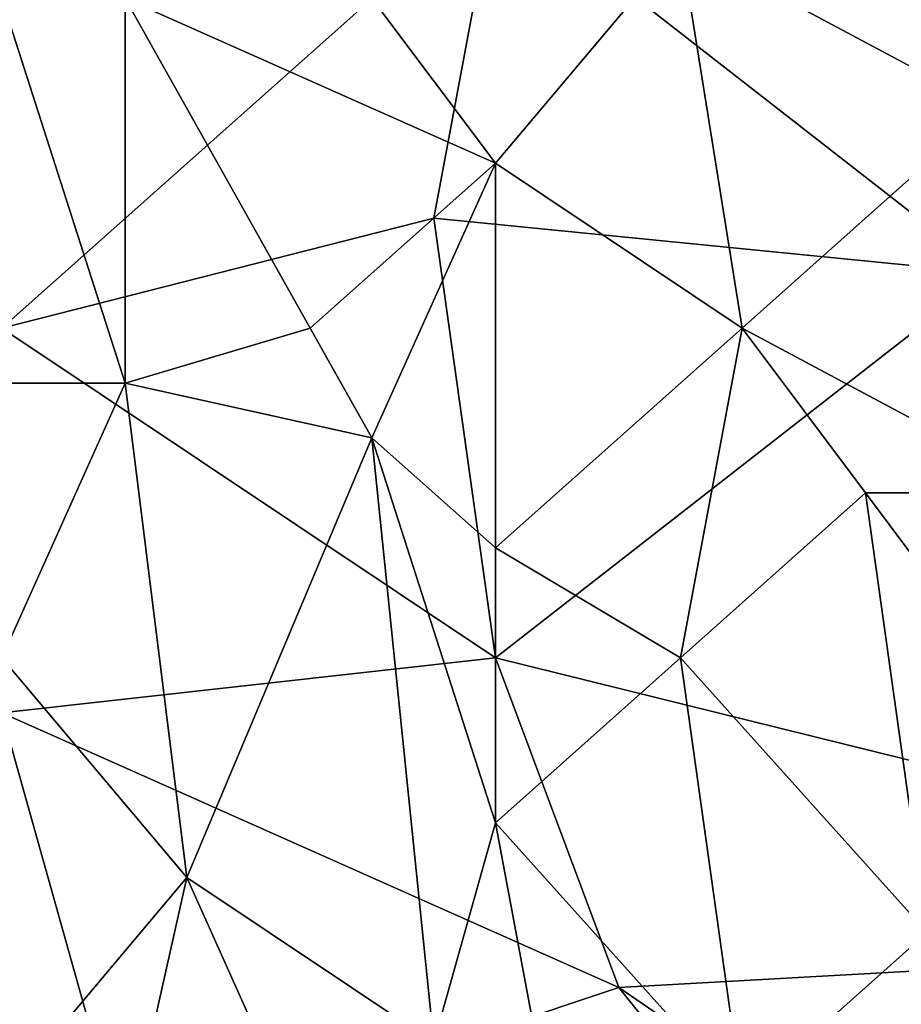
# Model space of a CAD drawing. Extents: x -1.05 to 1.05, y -0.36 to 0.36.
# Tile 29 of 226: x -0.81 to -0.73, y -0.05 to 0.04. Entities that reach past the tile are written whole.
import ezdxf

# ---------------------------------------------------------------- set-up
doc = ezdxf.new("R2010")
doc.units = 0

msp = doc.modelspace()

# ---------------------------------------------------------------- linework, layer by layer
for points in [[(-0.71981, 0.029612, 0.404937), (-0.742847, 0.070677, 0.399774), (-0.748606, 0.045011, 0.40185)], [(-0.71981, 0.029612, 0.404937), (-0.714051, 0.060411, 0.40231), (-0.742847, 0.070677, 0.399774)], [(-0.811958, 0.009079, 0.260657), (-0.811958, 0.060411, 0.260553), (-0.765884, 0.050144, 0.260527)], [(-0.811958, 0.009079, 0.260657), (-0.765884, 0.050144, 0.260527), (-0.771643, 0.019345, 0.26059)], [(-0.771643, 0.019345, 0.26059), (-0.765884, 0.050144, 0.260527), (-0.71981, 0.014212, 0.260639)], [(-0.71981, 0.014212, 0.260639), (-0.765884, 0.050144, 0.260527), (-0.714051, 0.039878, 0.260565)], [(-0.748606, 0.045011, 0.40185), (-0.777402, 0.039878, 0.399855), (-0.765884, 0.024478, 0.402097)], [(-0.765884, 0.024478, 0.402097), (-0.742847, 0.009079, 0.405117), (-0.748606, 0.045011, 0.40185)], [(-0.742847, 0.009079, 0.405117), (-0.71981, 0.029612, 0.404937), (-0.748606, 0.045011, 0.40185)], [(-0.800439, 0.003946, 0.39943), (-0.800439, 0.039878, 0.397141), (-0.811958, 0.039878, 0.395469)], [(-0.800439, 0.003946, 0.39943), (-0.811958, 0.039878, 0.395469), (-0.811958, 0.003946, 0.397656)], [(-0.800439, 0.003946, 0.39943), (-0.783162, 0.009079, 0.401378), (-0.800439, 0.039878, 0.397141)], [(-0.765884, 0.024478, 0.402097), (-0.777402, 0.039878, 0.399855), (-0.800439, 0.039878, 0.397141)], [(-0.783162, 0.009079, 0.401378), (-0.765884, 0.024478, 0.402097), (-0.800439, 0.039878, 0.397141)], [(-0.742847, 0.009079, 0.405117), (-0.714051, -0.006321, 0.408028), (-0.71981, 0.029612, 0.404937)], [(-0.765884, 0.024478, 0.402097), (-0.783162, 0.009079, 0.401378), (-0.777402, -0.001187, 0.402639)], [(-0.777402, -0.001187, 0.402639), (-0.765884, -0.011454, 0.404413), (-0.765884, 0.024478, 0.402097)], [(-0.765884, -0.011454, 0.404413), (-0.742847, 0.009079, 0.405117), (-0.765884, 0.024478, 0.402097)], [(-0.765884, -0.02172, 0.2607), (-0.811958, 0.009079, 0.260657), (-0.771643, 0.019345, 0.26059)], [(-0.771643, 0.019345, 0.26059), (-0.71981, 0.014212, 0.260639), (-0.765884, -0.02172, 0.2607)], [(-0.765884, -0.02172, 0.2607), (-0.71981, 0.014212, 0.260639), (-0.662217, -0.047386, 0.260854)], [(-0.765884, -0.02172, 0.2607), (-0.811958, -0.026853, 0.260756), (-0.811958, 0.009079, 0.260657)], [(-0.777402, -0.001187, 0.402639), (-0.783162, 0.009079, 0.401378), (-0.800439, 0.003946, 0.39943)], [(-0.765884, -0.011454, 0.404413), (-0.748606, -0.02172, 0.40655), (-0.742847, 0.009079, 0.405117)], [(-0.731328, -0.006321, 0.406968), (-0.742847, 0.009079, 0.405117), (-0.748606, -0.02172, 0.40655)], [(-0.714051, -0.006321, 0.408028), (-0.742847, 0.009079, 0.405117), (-0.731328, -0.006321, 0.406968)], [(-0.811958, -0.02172, 0.398875), (-0.800439, 0.003946, 0.39943), (-0.811958, 0.003946, 0.397656)], [(-0.800439, 0.003946, 0.39943), (-0.811958, -0.02172, 0.398875), (-0.79468, -0.042253, 0.402461)], [(-0.777402, -0.001187, 0.402639), (-0.800439, 0.003946, 0.39943), (-0.79468, -0.042253, 0.402461)], [(-0.771643, -0.057652, 0.406036), (-0.777402, -0.001187, 0.402639), (-0.79468, -0.042253, 0.402461)], [(-0.771643, -0.057652, 0.406036), (-0.765884, -0.037119, 0.405728), (-0.777402, -0.001187, 0.402639)], [(-0.765884, -0.037119, 0.405728), (-0.765884, -0.011454, 0.404413), (-0.777402, -0.001187, 0.402639)], [(-0.725569, -0.047386, 0.409612), (-0.731328, -0.006321, 0.406968), (-0.748606, -0.02172, 0.40655)], [(-0.708291, -0.037119, 0.410176), (-0.714051, -0.006321, 0.408028), (-0.731328, -0.006321, 0.406968)], [(-0.725569, -0.047386, 0.409612), (-0.708291, -0.037119, 0.410176), (-0.731328, -0.006321, 0.406968)], [(-0.765884, -0.037119, 0.405728), (-0.748606, -0.02172, 0.40655), (-0.765884, -0.011454, 0.404413)], [(-0.811958, -0.026853, 0.260756), (-0.765884, -0.02172, 0.2607), (-0.754365, -0.052519, 0.260792)], [(-0.79468, -0.042253, 0.402461), (-0.811958, -0.02172, 0.398875), (-0.811958, -0.062785, 0.400358)], [(-0.765884, -0.037119, 0.405728), (-0.742847, -0.062785, 0.40903), (-0.748606, -0.02172, 0.40655)], [(-0.754365, -0.052519, 0.260792), (-0.765884, -0.02172, 0.2607), (-0.662217, -0.047386, 0.260854)], [(-0.742847, -0.062785, 0.40903), (-0.725569, -0.047386, 0.409612), (-0.748606, -0.02172, 0.40655)], [(-0.817717, -0.083318, 0.260964), (-0.811958, -0.026853, 0.260756), (-0.800439, -0.067918, 0.260799)], [(-0.800439, -0.067918, 0.260799), (-0.811958, -0.026853, 0.260756), (-0.754365, -0.052519, 0.260792)], [(-0.771643, -0.057652, 0.406036), (-0.760125, -0.067918, 0.407676), (-0.765884, -0.037119, 0.405728)], [(-0.765884, -0.037119, 0.405728), (-0.760125, -0.067918, 0.407676), (-0.742847, -0.062785, 0.40903)], [(-0.800439, -0.067918, 0.402512), (-0.79468, -0.042253, 0.402461), (-0.811958, -0.062785, 0.400358)], [(-0.800439, -0.067918, 0.402512), (-0.783162, -0.067918, 0.405036), (-0.79468, -0.042253, 0.402461)], [(-0.783162, -0.067918, 0.405036), (-0.771643, -0.057652, 0.406036), (-0.79468, -0.042253, 0.402461)], [(-0.754365, -0.052519, 0.260792), (-0.662217, -0.047386, 0.260854), (-0.679495, -0.103851, 0.260934)], [(-0.714051, -0.103851, 0.412602), (-0.725569, -0.047386, 0.409612), (-0.742847, -0.062785, 0.40903)], [(-0.800439, -0.067918, 0.260799), (-0.754365, -0.052519, 0.260792), (-0.725569, -0.088451, 0.260896)], [(-0.725569, -0.088451, 0.260896), (-0.754365, -0.052519, 0.260792), (-0.679495, -0.103851, 0.260934)]]:
    msp.add_3dface(points)

doc.saveas('drawing.dxf')
